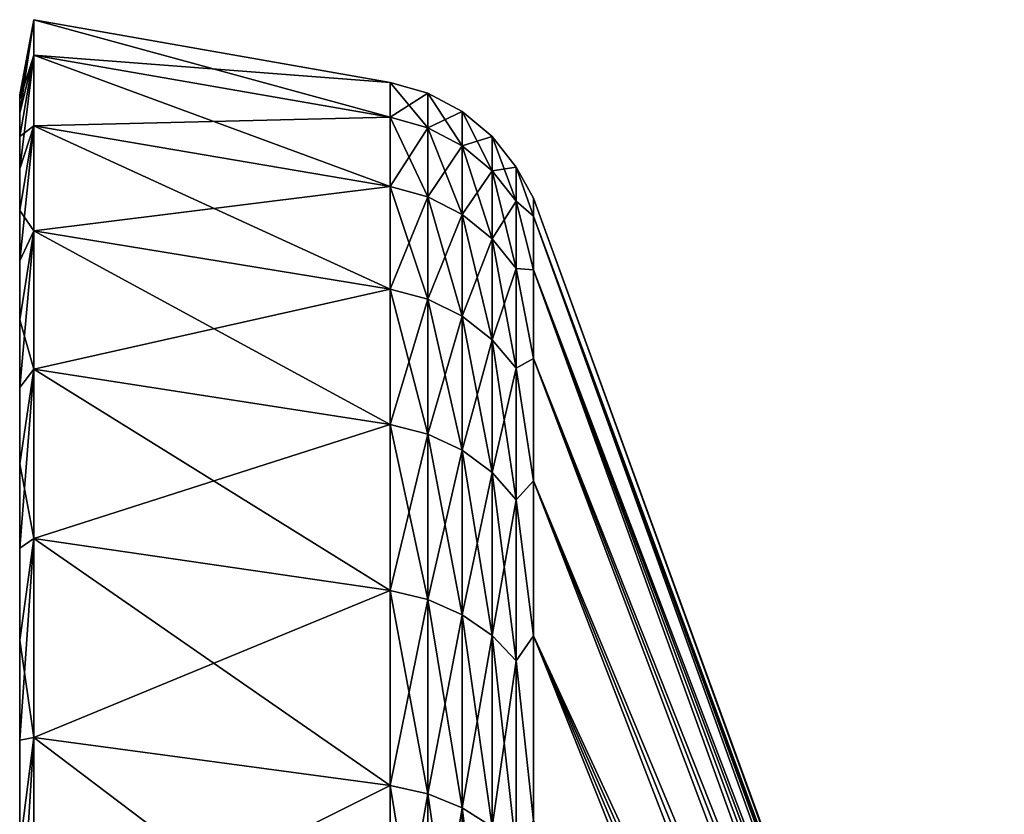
# Model space of a CAD drawing. Header units: metres. Extents: x -82 to 113, y -109 to 109.
# Tile 223 of 256: x -82.02 to -71.49, y 100.45 to 108.95. Entities that reach past the tile are written whole.
import ezdxf

# ---------------------------------------------------------------- set-up
doc = ezdxf.new("R2010")
doc.units = ezdxf.units.M
doc.layers.add('solid_20_382_013_XXX', color=7, linetype='CONTINUOUS')

msp = doc.modelspace()

# ---------------------------------------------------------------- linework, layer by layer
at = {"layer": 'solid_20_382_013_XXX'}
for points in [[(-82.019997, 107.95031, -35.556458), (-81.870003, 108.571854, -33.842018), (-81.870003, 108.952332, -37.340427)], [(-82.019997, 108.149307, -39.099995), (-81.870003, 108.952332, -37.340427), (-81.870003, 108.952332, -40.85957)], [(-82.019997, 108.09951, -37.325333), (-82.019997, 107.95031, -35.556458), (-81.870003, 108.952332, -37.340427)], [(-82.019997, 108.149307, -39.099995), (-82.019997, 108.09951, -37.325333), (-81.870003, 108.952332, -37.340427)], [(-82.019997, 108.09951, -40.87466), (-81.870003, 108.952332, -40.85957), (-81.870003, 108.571854, -44.357983)], [(-82.019997, 108.09951, -40.87466), (-82.019997, 108.149307, -39.099995), (-81.870003, 108.952332, -40.85957)], [(-81.870003, 108.952332, -37.340427), (-78.057159, 108.281013, -37.376884), (-78.057159, 108.281013, -40.823116)], [(-81.870003, 108.952332, -37.340427), (-81.870003, 108.571854, -33.842018), (-78.057159, 108.281013, -37.376884)], [(-81.870003, 108.952332, -40.85957), (-78.057159, 108.281013, -40.823116), (-78.057159, 107.908409, -44.249149)], [(-81.870003, 108.952332, -40.85957), (-81.870003, 108.952332, -37.340427), (-78.057159, 108.281013, -40.823116)], [(-81.870003, 108.571854, -44.357983), (-81.870003, 108.952332, -40.85957), (-78.057159, 107.908409, -44.249149)], [(-82.019997, 107.355804, -32.057442), (-81.870003, 107.815369, -30.405321), (-81.870003, 108.571854, -33.842018)], [(-82.019997, 107.702118, -33.798439), (-82.019997, 107.355804, -32.057442), (-81.870003, 108.571854, -33.842018)], [(-82.019997, 107.95031, -35.556458), (-82.019997, 107.702118, -33.798439), (-81.870003, 108.571854, -33.842018)], [(-82.019997, 107.702118, -44.401558), (-81.870003, 108.571854, -44.357983), (-81.870003, 107.815369, -47.794678)], [(-82.019997, 107.95031, -42.643532), (-82.019997, 108.09951, -40.87466), (-81.870003, 108.571854, -44.357983)], [(-82.019997, 107.702118, -44.401558), (-82.019997, 107.95031, -42.643532), (-81.870003, 108.571854, -44.357983)], [(-81.870003, 108.571854, -33.842018), (-78.057159, 107.908409, -33.950851), (-78.057159, 108.281013, -37.376884)], [(-81.870003, 108.571854, -33.842018), (-81.870003, 107.815369, -30.405321), (-78.057159, 107.908409, -33.950851)], [(-81.870003, 108.571854, -44.357983), (-78.057159, 107.908409, -44.249149), (-78.057159, 107.167572, -47.614811)], [(-81.870003, 107.815369, -47.794678), (-81.870003, 108.571854, -44.357983), (-78.057159, 107.167572, -47.614811)], [(-77.65641, 108.166405, -37.383099), (-78.057159, 108.281013, -37.376884), (-78.057159, 107.908409, -33.950851)], [(-77.65641, 108.166405, -40.816902), (-78.057159, 108.281013, -40.823116), (-78.057159, 108.281013, -37.376884)], [(-77.65641, 108.166405, -37.383099), (-77.65641, 108.166405, -40.816902), (-78.057159, 108.281013, -37.376884)], [(-77.65641, 107.795143, -44.230579), (-78.057159, 107.908409, -44.249149), (-78.057159, 108.281013, -40.823116)], [(-77.65641, 108.166405, -40.816902), (-77.65641, 107.795143, -44.230579), (-78.057159, 108.281013, -40.823116)], [(-77.65641, 107.795143, -33.969421), (-77.65641, 108.166405, -37.383099), (-78.057159, 107.908409, -33.950851)], [(-77.286766, 107.60144, -44.198822), (-77.65641, 107.795143, -44.230579), (-77.65641, 108.166405, -40.816902)], [(-77.286766, 107.970398, -40.806274), (-77.65641, 108.166405, -40.816902), (-77.65641, 108.166405, -37.383099)], [(-77.286766, 107.60144, -44.198822), (-77.65641, 108.166405, -40.816902), (-77.286766, 107.970398, -40.806274)], [(-77.286766, 107.970398, -37.393726), (-77.65641, 108.166405, -37.383099), (-77.65641, 107.795143, -33.969421)], [(-77.286766, 107.970398, -40.806274), (-77.65641, 108.166405, -37.383099), (-77.286766, 107.970398, -37.393726)], [(-82.019997, 108.09951, -40.87466), (-82.019997, 108.09951, -37.325333), (-82.019997, 108.149307, -39.099995)], [(-82.019997, 107.95031, -42.643532), (-82.019997, 107.95031, -35.556458), (-82.019997, 108.09951, -37.325333)], [(-82.019997, 107.95031, -42.643532), (-82.019997, 108.09951, -37.325333), (-82.019997, 108.09951, -40.87466)], [(-82.019997, 107.702118, -44.401558), (-82.019997, 107.702118, -33.798439), (-82.019997, 107.95031, -35.556458)], [(-82.019997, 107.702118, -44.401558), (-82.019997, 107.95031, -35.556458), (-82.019997, 107.95031, -42.643532)], [(-77.286766, 107.970398, -37.393726), (-77.65641, 107.795143, -33.969421), (-77.286766, 107.60144, -34.001179)], [(-77.286766, 107.970398, -37.393726), (-76.966064, 107.701866, -37.408283), (-76.966064, 107.701866, -40.791718)], [(-77.286766, 107.970398, -37.393726), (-77.286766, 107.60144, -34.001179), (-76.966064, 107.701866, -37.408283)], [(-77.286766, 107.970398, -40.806274), (-76.966064, 107.701866, -40.791718), (-76.966064, 107.336052, -44.155315)], [(-77.286766, 107.970398, -40.806274), (-77.286766, 107.970398, -37.393726), (-76.966064, 107.701866, -40.791718)], [(-77.286766, 107.60144, -44.198822), (-77.286766, 107.970398, -40.806274), (-76.966064, 107.336052, -44.155315)], [(-81.870003, 107.815369, -30.405321), (-78.057159, 107.167572, -30.58519), (-78.057159, 107.908409, -33.950851)], [(-77.65641, 107.795143, -33.969421), (-78.057159, 107.908409, -33.950851), (-78.057159, 107.167572, -30.58519)], [(-77.65641, 107.056976, -47.584103), (-78.057159, 107.167572, -47.614811), (-78.057159, 107.908409, -44.249149)], [(-77.65641, 107.795143, -44.230579), (-77.65641, 107.056976, -47.584103), (-78.057159, 107.908409, -44.249149)], [(-82.019997, 106.373253, -28.646889), (-81.870003, 106.69175, -27.070517), (-81.870003, 107.815369, -30.405321)], [(-82.019997, 106.912376, -30.338375), (-82.019997, 106.373253, -28.646889), (-81.870003, 107.815369, -30.405321)], [(-82.019997, 107.355804, -32.057442), (-82.019997, 106.912376, -30.338375), (-81.870003, 107.815369, -30.405321)], [(-82.019997, 106.912376, -47.861626), (-81.870003, 107.815369, -47.794678), (-81.870003, 106.69175, -51.129482)], [(-82.019997, 107.355804, -46.142559), (-82.019997, 107.702118, -44.401558), (-81.870003, 107.815369, -47.794678)], [(-82.019997, 106.912376, -47.861626), (-82.019997, 107.355804, -46.142559), (-81.870003, 107.815369, -47.794678)], [(-81.870003, 107.815369, -30.405321), (-81.870003, 106.69175, -27.070517), (-78.057159, 107.167572, -30.58519)], [(-81.870003, 107.815369, -47.794678), (-78.057159, 107.167572, -47.614811), (-78.057159, 106.067184, -50.880642)], [(-81.870003, 106.69175, -51.129482), (-81.870003, 107.815369, -47.794678), (-78.057159, 106.067184, -50.880642)], [(-77.65641, 107.056976, -30.615896), (-77.65641, 107.795143, -33.969421), (-78.057159, 107.167572, -30.58519)], [(-77.286766, 106.867844, -47.53159), (-77.65641, 107.056976, -47.584103), (-77.65641, 107.795143, -44.230579)], [(-77.286766, 106.867844, -47.53159), (-77.65641, 107.795143, -44.230579), (-77.286766, 107.60144, -44.198822)], [(-77.286766, 107.60144, -34.001179), (-77.65641, 107.795143, -33.969421), (-77.65641, 107.056976, -30.615896)], [(-82.019997, 107.355804, -46.142559), (-82.019997, 107.355804, -32.057442), (-82.019997, 107.702118, -33.798439)], [(-82.019997, 107.355804, -46.142559), (-82.019997, 107.702118, -33.798439), (-82.019997, 107.702118, -44.401558)], [(-77.286766, 107.60144, -34.001179), (-76.966064, 107.336052, -34.044685), (-76.966064, 107.701866, -37.408283)], [(-76.966064, 107.701866, -37.408283), (-76.708359, 107.372574, -37.426136), (-76.708359, 107.372574, -40.773861)], [(-76.966064, 107.701866, -37.408283), (-76.966064, 107.336052, -34.044685), (-76.708359, 107.372574, -37.426136)], [(-76.966064, 107.701866, -40.791718), (-76.708359, 107.372574, -40.773861), (-76.708359, 107.01062, -44.101963)], [(-76.966064, 107.701866, -40.791718), (-76.966064, 107.701866, -37.408283), (-76.708359, 107.372574, -40.773861)], [(-76.966064, 107.336052, -44.155315), (-76.966064, 107.701866, -40.791718), (-76.708359, 107.01062, -44.101963)], [(-77.286766, 107.60144, -34.001179), (-77.65641, 107.056976, -30.615896), (-77.286766, 106.867844, -30.668411)], [(-77.286766, 107.60144, -34.001179), (-77.286766, 106.867844, -30.668411), (-76.966064, 107.336052, -34.044685)], [(-77.286766, 107.60144, -44.198822), (-76.966064, 107.336052, -44.155315), (-76.966064, 106.608719, -47.459644)], [(-77.286766, 106.867844, -47.53159), (-77.286766, 107.60144, -44.198822), (-76.966064, 106.608719, -47.459644)], [(-82.019997, 106.912376, -47.861626), (-82.019997, 106.912376, -30.338375), (-82.019997, 107.355804, -32.057442)], [(-82.019997, 106.912376, -47.861626), (-82.019997, 107.355804, -32.057442), (-82.019997, 107.355804, -46.142559)], [(-77.286766, 106.867844, -30.668411), (-76.966064, 106.608719, -30.740356), (-76.966064, 107.336052, -34.044685)], [(-76.966064, 107.336052, -34.044685), (-76.708359, 107.01062, -34.098038), (-76.708359, 107.372574, -37.426136)], [(-76.966064, 107.336052, -34.044685), (-76.966064, 106.608719, -30.740356), (-76.708359, 107.01062, -34.098038)], [(-76.966064, 107.336052, -44.155315), (-76.708359, 107.01062, -44.101963), (-76.708359, 106.290955, -47.371418)], [(-76.966064, 106.608719, -47.459644), (-76.966064, 107.336052, -44.155315), (-76.708359, 106.290955, -47.371418)], [(-76.708359, 107.372574, -37.426136), (-76.52507, 106.850075, -35.680367), (-76.52507, 107.042114, -39.099998)], [(-76.708359, 107.372574, -37.426136), (-76.708359, 107.01062, -34.098038), (-76.52507, 106.850075, -35.680367)], [(-76.708359, 107.372574, -40.773861), (-76.52507, 107.042114, -39.099998), (-76.52507, 106.850075, -42.51963)], [(-76.708359, 107.372574, -40.773861), (-76.708359, 107.372574, -37.426136), (-76.52507, 107.042114, -39.099998)], [(-76.708359, 107.01062, -44.101963), (-76.708359, 107.372574, -40.773861), (-76.52507, 106.850075, -42.51963)], [(-81.870003, 106.69175, -27.070517), (-78.057159, 106.067184, -27.319357), (-78.057159, 107.167572, -30.58519)], [(-77.65641, 107.056976, -30.615896), (-78.057159, 107.167572, -30.58519), (-78.057159, 106.067184, -27.319357)], [(-77.65641, 105.960564, -50.838161), (-78.057159, 106.067184, -50.880642), (-78.057159, 107.167572, -47.614811)], [(-77.65641, 107.056976, -47.584103), (-77.65641, 105.960564, -50.838161), (-78.057159, 107.167572, -47.614811)], [(-77.65641, 105.960564, -27.361839), (-77.65641, 107.056976, -30.615896), (-78.057159, 106.067184, -27.319357)], [(-77.286766, 105.778206, -50.765503), (-77.65641, 105.960564, -50.838161), (-77.65641, 107.056976, -47.584103)], [(-77.286766, 105.778206, -50.765503), (-77.65641, 107.056976, -47.584103), (-77.286766, 106.867844, -47.53159)], [(-77.286766, 106.867844, -30.668411), (-77.65641, 107.056976, -30.615896), (-77.65641, 105.960564, -27.361839)], [(-76.966064, 106.608719, -30.740356), (-76.708359, 106.290955, -30.828581), (-76.708359, 107.01062, -34.098038)], [(-76.708359, 107.01062, -34.098038), (-76.52507, 106.27636, -32.303738), (-76.52507, 106.850075, -35.680367)], [(-76.708359, 107.01062, -34.098038), (-76.708359, 106.290955, -30.828581), (-76.52507, 106.27636, -32.303738)], [(-76.708359, 107.01062, -44.101963), (-76.52507, 106.850075, -42.51963), (-76.52507, 106.27636, -45.896259)], [(-76.708359, 106.290955, -47.371418), (-76.708359, 107.01062, -44.101963), (-76.52507, 106.27636, -45.896259)], [(-76.52507, 107.042114, -39.099998), (-71.488861, 93.205246, -39.099998), (-71.488861, 93.169479, -40.192577)], [(-76.52507, 107.042114, -39.099998), (-76.52507, 106.850075, -35.680367), (-71.488861, 93.205246, -39.099998)], [(-76.52507, 106.850075, -42.51963), (-76.52507, 107.042114, -39.099998), (-71.488861, 93.169479, -40.192577)], [(-82.019997, 106.373245, -49.55312), (-82.019997, 106.912376, -47.861626), (-81.870003, 106.69175, -51.129482)], [(-82.019997, 106.373245, -49.55312), (-82.019997, 106.373253, -28.646889), (-82.019997, 106.912376, -30.338375)], [(-82.019997, 106.373245, -49.55312), (-82.019997, 106.912376, -30.338375), (-82.019997, 106.912376, -47.861626)], [(-77.286766, 106.867844, -30.668411), (-77.65641, 105.960564, -27.361839), (-77.286766, 105.778206, -27.434496)], [(-77.286766, 106.867844, -30.668411), (-77.286766, 105.778206, -27.434496), (-76.966064, 106.608719, -30.740356)], [(-77.286766, 106.867844, -47.53159), (-76.966064, 106.608719, -47.459644), (-76.966064, 105.528381, -50.665966)], [(-77.286766, 105.778206, -50.765503), (-77.286766, 106.867844, -47.53159), (-76.966064, 105.528381, -50.665966)], [(-76.52507, 106.850075, -35.680367), (-71.488861, 93.062332, -36.919525), (-71.488861, 93.169479, -38.007423)], [(-76.52507, 106.850075, -35.680367), (-76.52507, 106.27636, -32.303738), (-71.488861, 93.062332, -36.919525)], [(-76.52507, 106.850075, -35.680367), (-71.488861, 93.169479, -38.007423), (-71.488861, 93.205246, -39.099998)], [(-76.52507, 106.850075, -42.51963), (-71.488861, 93.169479, -40.192577), (-71.488861, 93.062332, -41.280472)], [(-76.52507, 106.850075, -42.51963), (-71.488861, 93.062332, -41.280472), (-71.488861, 92.884262, -42.359035)], [(-76.52507, 106.27636, -45.896259), (-76.52507, 106.850075, -42.51963), (-71.488861, 92.884262, -42.359035)], [(-82.019997, 105.015015, -25.367819), (-81.870003, 105.214188, -23.876814), (-81.870003, 106.69175, -27.070517)], [(-82.019997, 105.740158, -26.988358), (-82.019997, 105.015015, -25.367819), (-81.870003, 106.69175, -27.070517)], [(-82.019997, 106.373253, -28.646889), (-82.019997, 105.740158, -26.988358), (-81.870003, 106.69175, -27.070517)], [(-82.019997, 105.74015, -51.211655), (-81.870003, 106.69175, -51.129482), (-81.870003, 105.214188, -54.323189)], [(-82.019997, 105.74015, -51.211655), (-82.019997, 106.373245, -49.55312), (-81.870003, 106.69175, -51.129482)], [(-81.870003, 106.69175, -27.070517), (-81.870003, 105.214188, -23.876814), (-78.057159, 106.067184, -27.319357)], [(-81.870003, 106.69175, -51.129482), (-78.057159, 106.067184, -50.880642), (-78.057159, 104.620148, -54.008362)], [(-81.870003, 105.214188, -54.323189), (-81.870003, 106.69175, -51.129482), (-78.057159, 104.620148, -54.008362)], [(-77.286766, 105.778206, -27.434496), (-76.966064, 105.528381, -27.534035), (-76.966064, 106.608719, -30.740356)], [(-76.966064, 106.608719, -30.740356), (-76.966064, 105.528381, -27.534035), (-76.708359, 106.290955, -30.828581)], [(-76.966064, 106.608719, -47.459644), (-76.708359, 106.290955, -47.371418), (-76.708359, 105.222023, -50.5439)], [(-76.966064, 105.528381, -50.665966), (-76.966064, 106.608719, -47.459644), (-76.708359, 105.222023, -50.5439)], [(-82.019997, 105.74015, -51.211655), (-82.019997, 105.740158, -26.988358), (-82.019997, 106.373253, -28.646889)], [(-82.019997, 105.74015, -51.211655), (-82.019997, 106.373253, -28.646889), (-82.019997, 106.373245, -49.55312)], [(-76.966064, 105.528381, -27.534035), (-76.708359, 105.222023, -27.656099), (-76.708359, 106.290955, -30.828581)], [(-76.708359, 106.290955, -30.828581), (-76.52507, 105.328194, -29.012579), (-76.52507, 106.27636, -32.303738)], [(-76.708359, 106.290955, -30.828581), (-76.708359, 105.222023, -27.656099), (-76.52507, 105.328194, -29.012579)], [(-76.708359, 106.290955, -47.371418), (-76.52507, 106.27636, -45.896259), (-76.52507, 105.328194, -49.187424)], [(-76.708359, 105.222023, -50.5439), (-76.708359, 106.290955, -47.371418), (-76.52507, 105.328194, -49.187424)], [(-76.52507, 106.27636, -32.303738), (-71.488861, 92.636032, -34.776363), (-71.488861, 92.884262, -35.840965)], [(-76.52507, 106.27636, -32.303738), (-76.52507, 105.328194, -29.012579), (-71.488861, 92.636032, -34.776363)], [(-76.52507, 106.27636, -32.303738), (-71.488861, 92.884262, -35.840965), (-71.488861, 93.062332, -36.919525)], [(-76.52507, 106.27636, -45.896259), (-71.488861, 92.884262, -42.359035), (-71.488861, 92.636032, -43.423637)], [(-76.52507, 106.27636, -45.896259), (-71.488861, 92.636032, -43.423637), (-71.488861, 92.318703, -44.46973)], [(-76.52507, 105.328194, -49.187424), (-76.52507, 106.27636, -45.896259), (-71.488861, 92.318703, -44.46973)], [(-81.870003, 105.214188, -23.876814), (-78.057159, 104.620148, -24.191641), (-78.057159, 106.067184, -27.319357)], [(-77.65641, 105.960564, -27.361839), (-78.057159, 106.067184, -27.319357), (-78.057159, 104.620148, -24.191641)], [(-77.65641, 104.518745, -53.954597), (-78.057159, 104.620148, -54.008362), (-78.057159, 106.067184, -50.880642)], [(-77.65641, 105.960564, -50.838161), (-77.65641, 104.518745, -53.954597), (-78.057159, 106.067184, -50.880642)], [(-77.65641, 104.518745, -24.245403), (-77.65641, 105.960564, -27.361839), (-78.057159, 104.620148, -24.191641)], [(-77.286766, 104.345314, -53.862652), (-77.65641, 104.518745, -53.954597), (-77.65641, 105.960564, -50.838161)], [(-77.286766, 104.345314, -53.862652), (-77.65641, 105.960564, -50.838161), (-77.286766, 105.778206, -50.765503)], [(-77.286766, 105.778206, -27.434496), (-77.65641, 105.960564, -27.361839), (-77.65641, 104.518745, -24.245403)], [(-82.019997, 105.014999, -52.832199), (-82.019997, 105.015015, -25.367819), (-82.019997, 105.740158, -26.988358)], [(-82.019997, 105.014999, -52.832199), (-82.019997, 105.740158, -26.988358), (-82.019997, 105.74015, -51.211655)], [(-82.019997, 105.014999, -52.832199), (-82.019997, 105.74015, -51.211655), (-81.870003, 105.214188, -54.323189)], [(-77.286766, 105.778206, -27.434496), (-77.65641, 104.518745, -24.245403), (-77.286766, 104.345314, -24.337349)], [(-77.286766, 105.778206, -27.434496), (-77.286766, 104.345314, -24.337349), (-76.966064, 105.528381, -27.534035)], [(-77.286766, 105.778206, -50.765503), (-76.966064, 105.528381, -50.665966), (-76.966064, 104.107712, -53.736683)], [(-77.286766, 104.345314, -53.862652), (-77.286766, 105.778206, -50.765503), (-76.966064, 104.107712, -53.736683)], [(-77.286766, 104.345314, -24.337349), (-76.966064, 104.107712, -24.463316), (-76.966064, 105.528381, -27.534035)], [(-76.966064, 105.528381, -27.534035), (-76.966064, 104.107712, -24.463316), (-76.708359, 105.222023, -27.656099)], [(-76.966064, 105.528381, -50.665966), (-76.708359, 105.222023, -50.5439), (-76.708359, 103.816353, -53.582214)], [(-76.966064, 104.107712, -53.736683), (-76.966064, 105.528381, -50.665966), (-76.708359, 103.816353, -53.582214)], [(-76.708359, 105.222023, -27.656099), (-76.52507, 104.017494, -25.848272), (-76.52507, 105.328194, -29.012579)], [(-76.708359, 105.222023, -50.5439), (-76.52507, 105.328194, -49.187424), (-76.52507, 104.017494, -52.351727)], [(-76.52507, 105.328194, -29.012579), (-71.488861, 91.93364, -32.707176), (-71.488861, 92.318703, -33.73027)], [(-76.52507, 105.328194, -29.012579), (-76.52507, 104.017494, -25.848272), (-71.488861, 91.93364, -32.707176)], [(-76.52507, 105.328194, -29.012579), (-71.488861, 92.318703, -33.73027), (-71.488861, 92.636032, -34.776363)], [(-76.52507, 105.328194, -49.187424), (-71.488861, 92.318703, -44.46973), (-71.488861, 91.93364, -45.492825)], [(-76.52507, 104.017494, -52.351727), (-76.52507, 105.328194, -49.187424), (-71.488861, 91.93364, -45.492825)], [(-82.019997, 103.298271, -22.261612), (-81.870003, 103.399895, -20.861427), (-81.870003, 105.214188, -23.876814)], [(-82.019997, 104.200218, -23.790644), (-82.019997, 103.298271, -22.261612), (-81.870003, 105.214188, -23.876814)], [(-82.019997, 105.015015, -25.367819), (-82.019997, 104.200218, -23.790644), (-81.870003, 105.214188, -23.876814)], [(-82.019997, 104.200211, -54.409374), (-81.870003, 105.214188, -54.323189), (-81.870003, 103.399895, -57.338573)], [(-82.019997, 104.200211, -54.409374), (-82.019997, 105.014999, -52.832199), (-81.870003, 105.214188, -54.323189)], [(-81.870003, 105.214188, -23.876814), (-81.870003, 103.399895, -20.861427), (-78.057159, 104.620148, -24.191641)], [(-81.870003, 105.214188, -54.323189), (-78.057159, 104.620148, -54.008362), (-78.057159, 102.84343, -56.961288)], [(-81.870003, 103.399895, -57.338573), (-81.870003, 105.214188, -54.323189), (-78.057159, 102.84343, -56.961288)], [(-76.966064, 104.107712, -24.463316), (-76.708359, 103.816353, -24.617786), (-76.708359, 105.222023, -27.656099)], [(-76.708359, 105.222023, -27.656099), (-76.708359, 103.816353, -24.617786), (-76.52507, 104.017494, -25.848272)], [(-76.708359, 103.816353, -53.582214), (-76.708359, 105.222023, -50.5439), (-76.52507, 104.017494, -52.351727)], [(-82.019997, 104.200211, -54.409374), (-82.019997, 104.200218, -23.790644), (-82.019997, 105.015015, -25.367819)], [(-82.019997, 104.200211, -54.409374), (-82.019997, 105.015015, -25.367819), (-82.019997, 105.014999, -52.832199)], [(-81.870003, 103.399895, -20.861427), (-78.057159, 102.84343, -21.23871), (-78.057159, 104.620148, -24.191641)], [(-77.65641, 104.518745, -24.245403), (-78.057159, 104.620148, -24.191641), (-78.057159, 102.84343, -21.23871)], [(-77.65641, 102.748428, -56.896877), (-78.057159, 102.84343, -56.961288), (-78.057159, 104.620148, -54.008362)], [(-77.65641, 104.518745, -53.954597), (-77.65641, 102.748428, -56.896877), (-78.057159, 104.620148, -54.008362)], [(-77.65641, 102.748428, -21.303122), (-77.65641, 104.518745, -24.245403), (-78.057159, 102.84343, -21.23871)], [(-77.286766, 102.58596, -56.78672), (-77.65641, 102.748428, -56.896877), (-77.65641, 104.518745, -53.954597)], [(-77.286766, 102.58596, -56.78672), (-77.65641, 104.518745, -53.954597), (-77.286766, 104.345314, -53.862652)], [(-77.286766, 104.345314, -24.337349), (-77.65641, 104.518745, -24.245403), (-77.65641, 102.748428, -21.303122)], [(-77.286766, 104.345314, -24.337349), (-77.65641, 102.748428, -21.303122), (-77.286766, 102.58596, -21.41328)], [(-77.286766, 104.345314, -24.337349), (-77.286766, 102.58596, -21.41328), (-76.966064, 104.107712, -24.463316)], [(-77.286766, 104.345314, -53.862652), (-76.966064, 104.107712, -53.736683), (-76.966064, 102.363373, -56.635803)], [(-77.286766, 102.58596, -56.78672), (-77.286766, 104.345314, -53.862652), (-76.966064, 102.363373, -56.635803)], [(-82.019997, 103.298248, -55.938423), (-82.019997, 103.298271, -22.261612), (-82.019997, 104.200218, -23.790644)], [(-82.019997, 103.298248, -55.938423), (-82.019997, 104.200218, -23.790644), (-82.019997, 104.200211, -54.409374)], [(-82.019997, 103.298248, -55.938423), (-82.019997, 104.200211, -54.409374), (-81.870003, 103.399895, -57.338573)], [(-77.286766, 102.58596, -21.41328), (-76.966064, 102.363373, -21.564198), (-76.966064, 104.107712, -24.463316)], [(-76.966064, 104.107712, -24.463316), (-76.966064, 102.363373, -21.564198), (-76.708359, 103.816353, -24.617786)], [(-76.966064, 104.107712, -53.736683), (-76.708359, 103.816353, -53.582214), (-76.708359, 102.090416, -56.450733)], [(-76.966064, 102.363373, -56.635803), (-76.966064, 104.107712, -53.736683), (-76.708359, 102.090416, -56.450733)], [(-76.708359, 103.816353, -24.617786), (-76.52507, 102.360748, -22.850615), (-76.52507, 104.017494, -25.848272)], [(-76.708359, 103.816353, -53.582214), (-76.52507, 104.017494, -52.351727), (-76.52507, 102.360748, -55.349384)], [(-76.52507, 104.017494, -25.848272), (-71.488861, 91.482483, -31.711454), (-71.488861, 91.93364, -32.707176)], [(-76.52507, 104.017494, -25.848272), (-76.52507, 102.360748, -22.850615), (-71.488861, 91.482483, -31.711454)], [(-76.52507, 104.017494, -52.351727), (-71.488861, 91.93364, -45.492825), (-71.488861, 91.482483, -46.488544)], [(-76.52507, 104.017494, -52.351727), (-71.488861, 91.482483, -46.488544), (-71.488861, 90.967171, -47.452629)], [(-76.52507, 102.360748, -55.349384), (-76.52507, 104.017494, -52.351727), (-71.488861, 90.967171, -47.452629)], [(-76.966064, 102.363373, -21.564198), (-76.708359, 102.090416, -21.749266), (-76.708359, 103.816353, -24.617786)], [(-76.708359, 103.816353, -24.617786), (-76.708359, 102.090416, -21.749266), (-76.52507, 102.360748, -22.850615)], [(-76.708359, 102.090416, -56.450733), (-76.708359, 103.816353, -53.582214), (-76.52507, 102.360748, -55.349384)], [(-82.019997, 101.244453, -19.367018), (-81.870003, 101.270233, -18.059902), (-81.870003, 103.399895, -20.861427)], [(-82.019997, 102.311928, -20.785444), (-82.019997, 101.244453, -19.367018), (-81.870003, 103.399895, -20.861427)], [(-82.019997, 103.298271, -22.261612), (-82.019997, 102.311928, -20.785444), (-81.870003, 103.399895, -20.861427)], [(-82.019997, 102.311905, -57.414585), (-81.870003, 103.399895, -57.338573), (-81.870003, 101.270233, -60.140099)], [(-82.019997, 102.311905, -57.414585), (-82.019997, 103.298248, -55.938423), (-81.870003, 103.399895, -57.338573)], [(-81.870003, 103.399895, -20.861427), (-81.870003, 101.270233, -18.059902), (-78.057159, 102.84343, -21.23871)], [(-81.870003, 103.399895, -57.338573), (-78.057159, 102.84343, -56.961288), (-78.057159, 100.757858, -59.704811)], [(-81.870003, 101.270233, -60.140099), (-81.870003, 103.399895, -57.338573), (-78.057159, 100.757858, -59.704811)], [(-82.019997, 102.311905, -57.414585), (-82.019997, 102.311928, -20.785444), (-82.019997, 103.298271, -22.261612)], [(-82.019997, 102.311905, -57.414585), (-82.019997, 103.298271, -22.261612), (-82.019997, 103.298248, -55.938423)], [(-81.870003, 101.270233, -18.059902), (-78.057159, 100.757858, -18.495188), (-78.057159, 102.84343, -21.23871)], [(-77.65641, 102.748428, -21.303122), (-78.057159, 102.84343, -21.23871), (-78.057159, 100.757858, -18.495188)], [(-77.65641, 100.67038, -59.630508), (-78.057159, 100.757858, -59.704811), (-78.057159, 102.84343, -56.961288)], [(-77.65641, 102.748428, -56.896877), (-77.65641, 100.67038, -59.630508), (-78.057159, 102.84343, -56.961288)], [(-77.65641, 100.67038, -18.569494), (-77.65641, 102.748428, -21.303122), (-78.057159, 100.757858, -18.495188)], [(-77.286766, 100.520775, -59.503429), (-77.65641, 100.67038, -59.630508), (-77.65641, 102.748428, -56.896877)], [(-77.286766, 100.520775, -59.503429), (-77.65641, 102.748428, -56.896877), (-77.286766, 102.58596, -56.78672)], [(-77.286766, 102.58596, -21.41328), (-77.65641, 102.748428, -21.303122), (-77.65641, 100.67038, -18.569494)], [(-77.286766, 102.58596, -21.41328), (-77.65641, 100.67038, -18.569494), (-77.286766, 100.520775, -18.696571)], [(-77.286766, 102.58596, -21.41328), (-77.286766, 100.520775, -18.696571), (-76.966064, 102.363373, -21.564198)], [(-77.286766, 102.58596, -56.78672), (-76.966064, 102.363373, -56.635803), (-76.966064, 100.315811, -59.32933)], [(-77.286766, 100.520775, -59.503429), (-77.286766, 102.58596, -56.78672), (-76.966064, 100.315811, -59.32933)], [(-77.286766, 100.520775, -18.696571), (-76.966064, 100.315811, -18.87067), (-76.966064, 102.363373, -21.564198)], [(-76.966064, 102.363373, -21.564198), (-76.966064, 100.315811, -18.87067), (-76.708359, 102.090416, -21.749266)], [(-76.966064, 102.363373, -56.635803), (-76.708359, 102.090416, -56.450733), (-76.708359, 100.064461, -59.115833)], [(-76.966064, 100.315811, -59.32933), (-76.966064, 102.363373, -56.635803), (-76.708359, 100.064461, -59.115833)], [(-82.019997, 101.244431, -58.833012), (-82.019997, 101.244453, -19.367018), (-82.019997, 102.311928, -20.785444)], [(-82.019997, 101.244431, -58.833012), (-82.019997, 102.311928, -20.785444), (-82.019997, 102.311905, -57.414585)], [(-82.019997, 101.244431, -58.833012), (-82.019997, 102.311905, -57.414585), (-81.870003, 101.270233, -60.140099)], [(-76.708359, 102.090416, -21.749266), (-76.52507, 100.378792, -20.057301), (-76.52507, 102.360748, -22.850615)], [(-76.708359, 102.090416, -56.450733), (-76.52507, 102.360748, -55.349384), (-76.52507, 100.378792, -58.1427)], [(-76.52507, 102.360748, -22.850615), (-71.488861, 90.389908, -29.819057), (-71.488861, 90.967171, -30.747372)], [(-76.52507, 102.360748, -22.850615), (-76.52507, 100.378792, -20.057301), (-71.488861, 90.389908, -29.819057)], [(-76.52507, 102.360748, -22.850615), (-71.488861, 90.967171, -30.747372), (-71.488861, 91.482483, -31.711454)], [(-76.52507, 102.360748, -55.349384), (-71.488861, 90.967171, -47.452629), (-71.488861, 90.389908, -48.380943)], [(-76.52507, 102.360748, -55.349384), (-71.488861, 90.389908, -48.380943), (-71.488861, 89.753159, -49.269516)], [(-76.52507, 100.378792, -58.1427), (-76.52507, 102.360748, -55.349384), (-71.488861, 89.753159, -49.269516)], [(-76.966064, 100.315811, -18.87067), (-76.708359, 100.064461, -19.084166), (-76.708359, 102.090416, -21.749266)], [(-76.708359, 102.090416, -21.749266), (-76.708359, 100.064461, -19.084166), (-76.52507, 100.378792, -20.057301)], [(-76.708359, 100.064461, -59.115833), (-76.708359, 102.090416, -56.450733), (-76.52507, 100.378792, -58.1427)], [(-82.019997, 98.87941, -16.720533), (-81.870003, 98.850212, -15.505126), (-81.870003, 101.270233, -18.059902)], [(-82.019997, 100.099045, -18.01058), (-82.019997, 98.87941, -16.720533), (-81.870003, 101.270233, -18.059902)], [(-82.019997, 101.244453, -19.367018), (-82.019997, 100.099045, -18.01058), (-81.870003, 101.270233, -18.059902)], [(-82.019997, 100.099014, -60.189457), (-81.870003, 101.270233, -60.140099), (-81.870003, 98.850212, -62.694874)], [(-82.019997, 100.099014, -60.189457), (-82.019997, 101.244431, -58.833012), (-81.870003, 101.270233, -60.140099)], [(-82.019997, 100.099014, -60.189457), (-82.019997, 100.099045, -18.01058), (-82.019997, 101.244453, -19.367018)], [(-82.019997, 100.099014, -60.189457), (-82.019997, 101.244453, -19.367018), (-82.019997, 101.244431, -58.833012)], [(-81.870003, 101.270233, -18.059902), (-81.870003, 98.850212, -15.505126), (-78.057159, 100.757858, -18.495188)], [(-81.870003, 101.270233, -60.140099), (-78.057159, 100.757858, -59.704811), (-78.057159, 98.387886, -62.20676)], [(-81.870003, 98.850212, -62.694874), (-81.870003, 101.270233, -60.140099), (-78.057159, 98.387886, -62.20676)], [(-81.870003, 98.850212, -15.505126), (-78.057159, 98.387886, -15.993238), (-78.057159, 100.757858, -18.495188)], [(-77.65641, 100.67038, -18.569494), (-78.057159, 100.757858, -18.495188), (-78.057159, 98.387886, -15.993238)], [(-77.65641, 98.308952, -62.123432), (-78.057159, 98.387886, -62.20676), (-78.057159, 100.757858, -59.704811)], [(-77.65641, 100.67038, -59.630508), (-77.65641, 98.308952, -62.123432), (-78.057159, 100.757858, -59.704811)], [(-77.65641, 98.308952, -16.076567), (-77.65641, 100.67038, -18.569494), (-78.057159, 98.387886, -15.993238)], [(-77.286766, 98.173965, -61.980927), (-77.65641, 98.308952, -62.123432), (-77.65641, 100.67038, -59.630508)], [(-77.286766, 98.173965, -61.980927), (-77.65641, 100.67038, -59.630508), (-77.286766, 100.520775, -59.503429)], [(-77.286766, 100.520775, -18.696571), (-77.65641, 100.67038, -18.569494), (-77.65641, 98.308952, -16.076567)], [(-77.286766, 100.520775, -18.696571), (-77.65641, 98.308952, -16.076567), (-77.286766, 98.173965, -16.219074)], [(-77.286766, 100.520775, -18.696571), (-77.286766, 98.173965, -16.219074), (-76.966064, 100.315811, -18.87067)], [(-77.286766, 100.520775, -59.503429), (-76.966064, 100.315811, -59.32933), (-76.966064, 97.989021, -61.785686)], [(-77.286766, 98.173965, -61.980927), (-77.286766, 100.520775, -59.503429), (-76.966064, 97.989021, -61.785686)]]:
    msp.add_3dface(points, dxfattribs=at)

doc.saveas('drawing.dxf')
